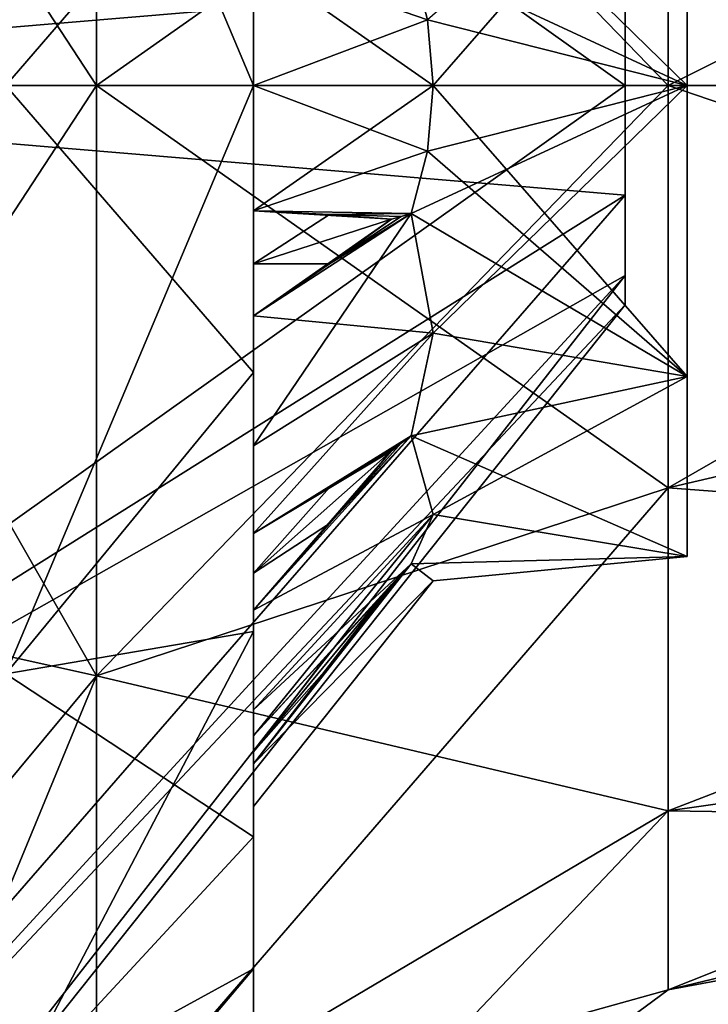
# Model space of a CAD drawing. Header units: millimetres. Extents: x -129 to 0, y -129 to 137.
# Tile 11 of 59: x -78.89 to -73.33, y -47.42 to -39.47. Entities that reach past the tile are written whole.
import ezdxf

# ---------------------------------------------------------------- set-up
doc = ezdxf.new("R2010")
doc.units = ezdxf.units.MM
doc.header["$LTSCALE"] = 65.185185
for name, color, linetype in [('393', 7, 'CONTINUOUS'), ('394', 7, 'CONTINUOUS'), ('412', 7, 'CONTINUOUS'), ('413', 7, 'CONTINUOUS'), ('414', 7, 'CONTINUOUS'), ('415', 7, 'CONTINUOUS'), ('421', 7, 'CONTINUOUS'), ('422', 7, 'CONTINUOUS'), ('423', 7, 'CONTINUOUS'), ('424', 7, 'CONTINUOUS'), ('425', 7, 'CONTINUOUS'), ('426', 7, 'CONTINUOUS'), ('431', 7, 'CONTINUOUS'), ('432', 7, 'CONTINUOUS'), ('434', 7, 'CONTINUOUS'), ('456', 7, 'CONTINUOUS'), ('459', 7, 'CONTINUOUS'), ('462', 7, 'CONTINUOUS'), ('465', 7, 'CONTINUOUS'), ('468', 7, 'CONTINUOUS'), ('471', 7, 'CONTINUOUS'), ('514', 7, 'CONTINUOUS'), ('519', 7, 'CONTINUOUS'), ('520', 7, 'CONTINUOUS'), ('605', 7, 'CONTINUOUS'), ('607', 7, 'CONTINUOUS'), ('609', 7, 'CONTINUOUS'), ('610', 7, 'CONTINUOUS'), ('611', 7, 'CONTINUOUS'), ('613', 7, 'CONTINUOUS')]:
    doc.layers.add(name, color=color, linetype=linetype)

msp = doc.modelspace()

# ---------------------------------------------------------------- linework, layer by layer
at = {"layer": '393', "color": 7, "linetype": 'CONTINUOUS'}
for points in [[(-78.2688, -40, -10.9864), (-80.9929, -35.837, -15.5365), (-78.2688, -35.2332, -9.8984), (-78.2688, -40, -10.9864)], [(-80.9929, -35.837, 15.5365), (-80.9929, -40, 16.0846), (-78.2688, -35.2332, 9.8984), (-80.9929, -35.837, 15.5365)], [(-78.2688, -35.2332, 9.8984), (-80.9929, -40, 16.0846), (-78.2688, -40, 10.9864), (-78.2688, -35.2332, 9.8984)], [(-73.6516, -36.7502, 6.7482), (-78.2688, -35.2332, 9.8984), (-78.2688, -40, 10.9864), (-73.6516, -36.7502, 6.7482)], [(-73.6516, -36.7502, -6.7482), (-73.6516, -40, -7.4899), (-78.2688, -35.2332, -9.8984), (-73.6516, -36.7502, -6.7482)], [(-73.6516, -40, -7.4899), (-78.2688, -40, -10.9864), (-78.2688, -35.2332, -9.8984), (-73.6516, -40, -7.4899)], [(-80.9929, -40, -16.0846), (-80.9929, -35.837, -15.5365), (-78.2688, -40, -10.9864), (-80.9929, -40, -16.0846)], [(-73.6516, -40, 7.4899), (-73.6516, -36.7502, 6.7482), (-78.2688, -40, 10.9864), (-73.6516, -40, 7.4899)], [(-73.6516, -40, 7.4899), (-68, -37.1785, 5.5769), (-73.6516, -36.7502, 6.7482), (-73.6516, -40, 7.4899)], [(-68, -37.1785, -5.5769), (-68, -40, -6.25), (-73.6516, -36.7502, -6.7482), (-68, -37.1785, -5.5769)], [(-73.6516, -36.7502, -6.7482), (-68, -40, -6.25), (-73.6516, -40, -7.4899), (-73.6516, -36.7502, -6.7482)], [(-68, -40, 6.25), (-68, -37.1785, 5.5769), (-73.6516, -40, 7.4899), (-68, -40, 6.25)]]:
    msp.add_3dface(points, dxfattribs=at)
at = {"layer": '394', "color": 7, "linetype": 'CONTINUOUS'}
for points in [[(-80.9929, -44.163, -15.5365), (-80.9929, -40, -16.0846), (-78.2688, -44.7668, -9.8984), (-80.9929, -44.163, -15.5365)], [(-80.9929, -40, -16.0846), (-78.2688, -40, -10.9864), (-78.2688, -44.7668, -9.8984), (-80.9929, -40, -16.0846)], [(-80.9929, -40, 16.0846), (-80.9929, -44.163, 15.5365), (-78.2688, -40, 10.9864), (-80.9929, -40, 16.0846)], [(-78.2688, -40, 10.9864), (-80.9929, -44.163, 15.5365), (-78.2688, -44.7668, 9.8984), (-78.2688, -40, 10.9864)], [(-73.6516, -40, 7.4899), (-78.2688, -40, 10.9864), (-78.2688, -44.7668, 9.8984), (-73.6516, -40, 7.4899)], [(-73.6516, -40, 7.4899), (-78.2688, -44.7668, 9.8984), (-73.6516, -43.2498, 6.7482), (-73.6516, -40, 7.4899)], [(-78.2688, -40, -10.9864), (-73.6516, -40, -7.4899), (-73.6516, -43.2498, -6.7482), (-78.2688, -40, -10.9864)], [(-78.2688, -44.7668, -9.8984), (-78.2688, -40, -10.9864), (-73.6516, -43.2498, -6.7482), (-78.2688, -44.7668, -9.8984)], [(-68, -41.9314, 5.9441), (-68, -40, 6.25), (-73.6516, -43.2498, 6.7482), (-68, -41.9314, 5.9441)], [(-68, -40, 6.25), (-73.6516, -40, 7.4899), (-73.6516, -43.2498, 6.7482), (-68, -40, 6.25)], [(-68, -40, -6.25), (-68, -41.9314, -5.9441), (-73.6516, -40, -7.4899), (-68, -40, -6.25)], [(-73.6516, -40, -7.4899), (-68, -41.9314, -5.9441), (-73.6516, -43.2498, -6.7482), (-73.6516, -40, -7.4899)], [(-68, -41.9314, -5.9441), (-68, -43.6737, -5.0564), (-73.6516, -43.2498, -6.7482), (-68, -41.9314, -5.9441)], [(-68, -43.6737, 5.0564), (-68, -41.9314, 5.9441), (-73.6516, -43.2498, 6.7482), (-68, -43.6737, 5.0564)], [(-78.2688, -44.7668, 9.8984), (-78.2688, -48.5895, 6.8499), (-73.6516, -43.2498, 6.7482), (-78.2688, -44.7668, 9.8984)], [(-73.6516, -43.2498, 6.7482), (-78.2688, -48.5895, 6.8499), (-73.6516, -45.8559, 4.6699), (-73.6516, -43.2498, 6.7482)], [(-73.6516, -45.8559, -4.6699), (-78.2688, -44.7668, -9.8984), (-73.6516, -43.2498, -6.7482), (-73.6516, -45.8559, -4.6699)], [(-68, -43.6737, -5.0564), (-73.6516, -45.8559, -4.6699), (-73.6516, -43.2498, -6.7482), (-68, -43.6737, -5.0564)], [(-68, -43.6737, 5.0564), (-73.6516, -43.2498, 6.7482), (-73.6516, -45.8559, 4.6699), (-68, -43.6737, 5.0564)], [(-68, -43.6737, -5.0564), (-68, -45.0564, -3.6737), (-73.6516, -45.8559, -4.6699), (-68, -43.6737, -5.0564)], [(-68, -45.0564, 3.6737), (-68, -43.6737, 5.0564), (-73.6516, -45.8559, 4.6699), (-68, -45.0564, 3.6737)], [(-80.9929, -44.163, 15.5365), (-80.9929, -48.0423, 13.9297), (-78.2688, -44.7668, 9.8984), (-80.9929, -44.163, 15.5365)], [(-80.9929, -48.0423, -13.9297), (-80.9929, -44.163, -15.5365), (-78.2688, -44.7668, -9.8984), (-80.9929, -48.0423, -13.9297)], [(-80.9929, -48.0423, 13.9297), (-80.9929, -51.3735, 11.3735), (-78.2688, -44.7668, 9.8984), (-80.9929, -48.0423, 13.9297)], [(-78.2688, -44.7668, 9.8984), (-80.9929, -51.3735, 11.3735), (-78.2688, -48.5895, 6.8499), (-78.2688, -44.7668, 9.8984)], [(-78.2688, -48.5895, -6.8499), (-80.9929, -48.0423, -13.9297), (-78.2688, -44.7668, -9.8984), (-78.2688, -48.5895, -6.8499)], [(-78.2688, -48.5895, -6.8499), (-78.2688, -44.7668, -9.8984), (-73.6516, -45.8559, -4.6699), (-78.2688, -48.5895, -6.8499)], [(-68, -45.0564, -3.6737), (-68, -45.9441, -1.9314), (-73.6516, -45.8559, -4.6699), (-68, -45.0564, -3.6737)], [(-68, -45.9441, 1.9314), (-68, -45.0564, 3.6737), (-73.6516, -47.3021, 1.6667), (-68, -45.9441, 1.9314)], [(-68, -45.0564, 3.6737), (-73.6516, -45.8559, 4.6699), (-73.6516, -47.3021, 1.6667), (-68, -45.0564, 3.6737)], [(-78.2688, -48.5895, 6.8499), (-78.2688, -50.7109, 2.4447), (-73.6516, -45.8559, 4.6699), (-78.2688, -48.5895, 6.8499)], [(-73.6516, -45.8559, 4.6699), (-78.2688, -50.7109, 2.4447), (-73.6516, -47.3021, 1.6667), (-73.6516, -45.8559, 4.6699)], [(-73.6516, -47.3021, -1.6667), (-78.2688, -48.5895, -6.8499), (-73.6516, -45.8559, -4.6699), (-73.6516, -47.3021, -1.6667)], [(-68, -45.9441, -1.9314), (-73.6516, -47.3021, -1.6667), (-73.6516, -45.8559, -4.6699), (-68, -45.9441, -1.9314)], [(-68, -45.9441, -1.9314), (-68, -46.25), (-73.6516, -47.3021, -1.6667), (-68, -45.9441, -1.9314)], [(-68, -46.25), (-68, -45.9441, 1.9314), (-73.6516, -47.3021, 1.6667), (-68, -46.25)], [(-68, -46.25), (-73.6516, -47.3021, 1.6667), (-73.6516, -47.3021, -1.6667), (-68, -46.25)], [(-78.2688, -50.7109, 2.4447), (-78.2688, -50.7109, -2.4447), (-73.6516, -47.3021, 1.6667), (-78.2688, -50.7109, 2.4447)], [(-78.2688, -50.7109, -2.4447), (-78.2688, -48.5895, -6.8499), (-73.6516, -47.3021, -1.6667), (-78.2688, -50.7109, -2.4447)], [(-73.6516, -47.3021, 1.6667), (-78.2688, -50.7109, -2.4447), (-73.6516, -47.3021, -1.6667), (-73.6516, -47.3021, 1.6667)]]:
    msp.add_3dface(points, dxfattribs=at)
at = {"layer": '412', "color": 7, "linetype": 'CONTINUOUS'}
for points in [[(-75.5947, -40.5304, -3.9647), (-75.7284, -41.0353, -3.8637), (-73.5, -40, -4), (-75.5947, -40.5304, -3.9647)], [(-73.5, -40, -4), (-75.7284, -41.0353, -3.8637), (-75.5501, -42, -3.4641), (-73.5, -40, -4)], [(-75.5501, -40, -4), (-75.5947, -40.5304, -3.9647), (-73.5, -40, -4), (-75.5501, -40, -4)], [(-75.5501, -40, 4), (-73.5, -42.3511, 3.2361), (-75.5947, -40.5304, 3.9647), (-75.5501, -40, 4)], [(-73.5, -42.3511, -3.2361), (-73.5, -40, -4), (-75.5501, -42, -3.4641), (-73.5, -42.3511, -3.2361)], [(-73.5, -40, 4), (-73.5, -42.3511, 3.2361), (-75.5501, -40, 4), (-73.5, -40, 4)], [(-75.5947, -40.5304, 3.9647), (-73.5, -42.3511, 3.2361), (-75.7284, -41.0353, 3.8637), (-75.5947, -40.5304, 3.9647)], [(-75.7284, -41.0353, 3.8637), (-73.5, -42.3511, 3.2361), (-75.5501, -42, 3.4641), (-75.7284, -41.0353, 3.8637)], [(-75.7284, -42.8284, -2.8284), (-73.5, -42.3511, -3.2361), (-75.5501, -42, -3.4641), (-75.7284, -42.8284, -2.8284)], [(-75.5501, -42, 3.4641), (-73.5, -42.3511, 3.2361), (-75.7284, -42.8284, 2.8284), (-75.5501, -42, 3.4641)], [(-75.5501, -43.4641, -2), (-73.5, -42.3511, -3.2361), (-75.7284, -42.8284, -2.8284), (-75.5501, -43.4641, -2)], [(-73.5, -42.3511, 3.2361), (-73.5, -43.8042, 1.236), (-75.7284, -42.8284, 2.8284), (-73.5, -42.3511, 3.2361)], [(-73.5, -43.8042, -1.236), (-73.5, -42.3511, -3.2361), (-75.5501, -43.4641, -2), (-73.5, -43.8042, -1.236)], [(-75.7284, -42.8284, 2.8284), (-73.5, -43.8042, 1.236), (-75.5501, -43.4641, 2), (-75.7284, -42.8284, 2.8284)], [(-75.7284, -43.8637, -1.0353), (-73.5, -43.8042, -1.236), (-75.5501, -43.4641, -2), (-75.7284, -43.8637, -1.0353)], [(-75.5501, -43.4641, 2), (-73.5, -43.8042, 1.236), (-75.7284, -43.8637, 1.0353), (-75.5501, -43.4641, 2)], [(-73.5, -43.8042, 1.236), (-73.5, -43.8042, -1.236), (-75.7284, -43.8637, 1.0353), (-73.5, -43.8042, 1.236)], [(-75.7284, -43.8637, 1.0353), (-73.5, -43.8042, -1.236), (-75.5501, -44, 0), (-75.7284, -43.8637, 1.0353)], [(-75.5501, -44, 0), (-73.5, -43.8042, -1.236), (-75.7284, -43.8637, -1.0353), (-75.5501, -44, 0)]]:
    msp.add_3dface(points, dxfattribs=at)
at = {"layer": '413', "color": 7, "linetype": 'CONTINUOUS'}
for points in [[(-73.5, -40, -4), (-73.5, -40, 4), (-73.5, -37.6489, 3.2361), (-73.5, -40, -4)], [(-73.5, -37.6489, -3.2361), (-73.5, -40, -4), (-73.5, -37.6489, 3.2361), (-73.5, -37.6489, -3.2361)], [(-73.5, -40, -4), (-73.5, -42.3511, -3.2361), (-73.5, -40, 4), (-73.5, -40, -4)], [(-73.5, -42.3511, -3.2361), (-73.5, -42.3511, 3.2361), (-73.5, -40, 4), (-73.5, -42.3511, -3.2361)], [(-73.5, -42.3511, -3.2361), (-73.5, -43.8042, -1.236), (-73.5, -42.3511, 3.2361), (-73.5, -42.3511, -3.2361)], [(-73.5, -43.8042, -1.236), (-73.5, -43.8042, 1.236), (-73.5, -42.3511, 3.2361), (-73.5, -43.8042, -1.236)]]:
    msp.add_3dface(points, dxfattribs=at)
at = {"layer": '414', "color": 7, "linetype": 'CONTINUOUS'}
for points in [[(-75.5501, -40, -4), (-73.5, -37.6489, -3.2361), (-75.5947, -39.4696, -3.9647), (-75.5501, -40, -4)], [(-75.5501, -40, -4), (-73.5, -40, -4), (-73.5, -37.6489, -3.2361), (-75.5501, -40, -4)], [(-73.5, -37.6489, 3.2361), (-73.5, -40, 4), (-75.5501, -38, 3.4641), (-73.5, -37.6489, 3.2361)], [(-75.5501, -38, 3.4641), (-73.5, -40, 4), (-75.7284, -38.9647, 3.8637), (-75.5501, -38, 3.4641)], [(-75.7284, -38.9647, 3.8637), (-73.5, -40, 4), (-75.5947, -39.4696, 3.9647), (-75.7284, -38.9647, 3.8637)], [(-73.5, -40, 4), (-75.5501, -40, 4), (-75.5947, -39.4696, 3.9647), (-73.5, -40, 4)]]:
    msp.add_3dface(points, dxfattribs=at)
at = {"layer": '415', "color": 7, "linetype": 'CONTINUOUS'}
for points in [[(-75.5947, -39.4696, -3.9647), (-77, -38.9869, -5.4783), (-77, -40, -5.8228), (-75.5947, -39.4696, -3.9647)], [(-75.5501, -40, -4), (-75.5947, -39.4696, -3.9647), (-77, -40, -5.8228), (-75.5501, -40, -4)], [(-75.5947, -40.5304, -3.9647), (-75.5501, -40, -4), (-77, -41.0131, -5.4783), (-75.5947, -40.5304, -3.9647)], [(-77, -41.0131, -5.4783), (-75.5501, -40, -4), (-77, -40, -5.8228), (-77, -41.0131, -5.4783)], [(-75.7284, -41.0353, -3.8637), (-75.5947, -40.5304, -3.9647), (-77, -41.0131, -5.4783), (-75.7284, -41.0353, -3.8637)], [(-76.3879, -41.0431, -4.687), (-75.7284, -41.0353, -3.8637), (-77, -41.0131, -5.4783), (-76.3879, -41.0431, -4.687)], [(-75.8075, -41.0575, -3.9467), (-75.7284, -41.0353, -3.8637), (-76.3879, -41.0431, -4.687), (-75.8075, -41.0575, -3.9467)], [(-75.8864, -41.0796, -4.0291), (-75.8075, -41.0575, -3.9467), (-76.3879, -41.0431, -4.687), (-75.8864, -41.0796, -4.0291)]]:
    msp.add_3dface(points, dxfattribs=at)
at = {"layer": '421', "color": 7, "linetype": 'CONTINUOUS'}
for points in [[(-75.7284, -38.9647, 3.8637), (-75.5947, -39.4696, 3.9647), (-77, -38.9869, 5.4783), (-75.7284, -38.9647, 3.8637)], [(-75.5947, -39.4696, 3.9647), (-75.5501, -40, 4), (-77, -38.9869, 5.4783), (-75.5947, -39.4696, 3.9647)], [(-77, -38.9869, 5.4783), (-75.5501, -40, 4), (-77, -40, 5.8228), (-77, -38.9869, 5.4783)], [(-75.5501, -40, 4), (-75.5947, -40.5304, 3.9647), (-77, -40, 5.8228), (-75.5501, -40, 4)], [(-75.5947, -40.5304, 3.9647), (-77, -41.0131, 5.4783), (-77, -40, 5.8228), (-75.5947, -40.5304, 3.9647)], [(-75.5947, -40.5304, 3.9647), (-75.7284, -41.0353, 3.8637), (-77, -41.0131, 5.4783), (-75.5947, -40.5304, 3.9647)], [(-77, -41.0131, 5.4783), (-75.7284, -41.0353, 3.8637), (-76.3908, -41.043, 4.6907), (-77, -41.0131, 5.4783)], [(-76.3908, -41.043, 4.6907), (-75.7284, -41.0353, 3.8637), (-75.8075, -41.0575, 3.9467), (-76.3908, -41.043, 4.6907)], [(-75.8864, -41.0796, 4.0291), (-76.3908, -41.043, 4.6907), (-75.8075, -41.0575, 3.9467), (-75.8864, -41.0796, 4.0291)]]:
    msp.add_3dface(points, dxfattribs=at)
at = {"layer": '422', "color": 7, "linetype": 'CONTINUOUS'}
for points in [[(-75.7284, -41.0353, 3.8637), (-75.5501, -42, 3.4641), (-77, -41.8618, 5.2509), (-75.7284, -41.0353, 3.8637)], [(-76.3879, -41.4401, 4.5806), (-75.7284, -41.0353, 3.8637), (-77, -41.8618, 5.2509), (-76.3879, -41.4401, 4.5806)], [(-75.8075, -41.0575, 3.9467), (-75.7284, -41.0353, 3.8637), (-76.3879, -41.4401, 4.5806), (-75.8075, -41.0575, 3.9467)], [(-75.8864, -41.0796, 4.0291), (-75.8075, -41.0575, 3.9467), (-76.3879, -41.4401, 4.5806), (-75.8864, -41.0796, 4.0291)], [(-77, -41.8618, 5.2509), (-75.5501, -42, 3.4641), (-77, -42.9114, 5.0427), (-77, -41.8618, 5.2509)], [(-75.5501, -42, 3.4641), (-75.7284, -42.8284, 2.8284), (-77, -43.6165, 4.2378), (-75.5501, -42, 3.4641)], [(-75.5501, -42, 3.4641), (-77, -43.6165, 4.2378), (-77, -42.9114, 5.0427), (-75.5501, -42, 3.4641)], [(-77, -43.6165, 4.2378), (-75.7284, -42.8284, 2.8284), (-76.3908, -43.2487, 3.5409), (-77, -43.6165, 4.2378)], [(-76.3908, -43.2487, 3.5409), (-75.7284, -42.8284, 2.8284), (-75.8075, -42.8892, 2.8892), (-76.3908, -43.2487, 3.5409)], [(-75.8864, -42.9495, 2.9495), (-76.3908, -43.2487, 3.5409), (-75.8075, -42.8892, 2.8892), (-75.8864, -42.9495, 2.9495)]]:
    msp.add_3dface(points, dxfattribs=at)
at = {"layer": '423', "color": 7, "linetype": 'CONTINUOUS'}
for points in [[(-75.7284, -42.8284, 2.8284), (-75.5501, -43.4641, 2), (-77, -44.2378, 3.6165), (-75.7284, -42.8284, 2.8284)], [(-76.3879, -43.5375, 3.2469), (-75.7284, -42.8284, 2.8284), (-77, -44.2378, 3.6165), (-76.3879, -43.5375, 3.2469)], [(-75.8075, -42.8892, 2.8892), (-75.7284, -42.8284, 2.8284), (-76.3879, -43.5375, 3.2469), (-75.8075, -42.8892, 2.8892)], [(-75.8864, -42.9495, 2.9495), (-75.8075, -42.8892, 2.8892), (-76.3879, -43.5375, 3.2469), (-75.8864, -42.9495, 2.9495)], [(-75.5501, -43.4641, 2), (-75.7284, -43.8637, 1.0353), (-77, -45.0427, 2.9114), (-75.5501, -43.4641, 2)], [(-77, -44.2378, 3.6165), (-75.5501, -43.4641, 2), (-77, -45.0427, 2.9114), (-77, -44.2378, 3.6165)], [(-77, -45.2509, 1.8618), (-75.7284, -43.8637, 1.0353), (-76.3885, -44.5812, 1.4405), (-77, -45.2509, 1.8618)], [(-75.7284, -43.8637, 1.0353), (-77, -45.2509, 1.8618), (-77, -45.0427, 2.9114), (-75.7284, -43.8637, 1.0353)], [(-76.3885, -44.5812, 1.4405), (-75.7284, -43.8637, 1.0353), (-75.8075, -43.9467, 1.0575), (-76.3885, -44.5812, 1.4405)], [(-75.8864, -44.0291, 1.0796), (-76.3885, -44.5812, 1.4405), (-75.8075, -43.9467, 1.0575), (-75.8864, -44.0291, 1.0796)]]:
    msp.add_3dface(points, dxfattribs=at)
at = {"layer": '424', "color": 7, "linetype": 'CONTINUOUS'}
for points in [[(-75.7284, -43.8637, 1.0353), (-75.5501, -44, 0), (-77, -45.4783, 1.0131), (-75.7284, -43.8637, 1.0353)], [(-76.3879, -44.687, 1.0431), (-75.7284, -43.8637, 1.0353), (-77, -45.4783, 1.0131), (-76.3879, -44.687, 1.0431)], [(-75.5501, -44, 0), (-75.7284, -43.8637, -1.0353), (-77, -45.4783, -1.0131), (-75.5501, -44, 0)], [(-77, -45.4783, -1.0131), (-75.7284, -43.8637, -1.0353), (-76.3908, -44.6907, -1.043), (-77, -45.4783, -1.0131)], [(-76.3908, -44.6907, -1.043), (-75.7284, -43.8637, -1.0353), (-75.8075, -43.9467, -1.0575), (-76.3908, -44.6907, -1.043)], [(-75.8075, -43.9467, 1.0575), (-75.7284, -43.8637, 1.0353), (-76.3879, -44.687, 1.0431), (-75.8075, -43.9467, 1.0575)], [(-75.8864, -44.0291, -1.0796), (-76.3908, -44.6907, -1.043), (-75.8075, -43.9467, -1.0575), (-75.8864, -44.0291, -1.0796)], [(-75.8864, -44.0291, 1.0796), (-75.8075, -43.9467, 1.0575), (-76.3879, -44.687, 1.0431), (-75.8864, -44.0291, 1.0796)], [(-75.5501, -44, 0), (-77, -45.4783, -1.0131), (-77, -45.8228, 0), (-75.5501, -44, 0)], [(-77, -45.4783, 1.0131), (-75.5501, -44, 0), (-77, -45.8228, 0), (-77, -45.4783, 1.0131)]]:
    msp.add_3dface(points, dxfattribs=at)
at = {"layer": '425', "color": 7, "linetype": 'CONTINUOUS'}
for points in [[(-75.5501, -43.4641, -2), (-75.7284, -42.8284, -2.8284), (-77, -44.2378, -3.6165), (-75.5501, -43.4641, -2)], [(-77, -44.2378, -3.6165), (-75.7284, -42.8284, -2.8284), (-76.3908, -43.5408, -3.2486), (-77, -44.2378, -3.6165)], [(-76.3908, -43.5408, -3.2486), (-75.7284, -42.8284, -2.8284), (-75.8075, -42.8892, -2.8892), (-76.3908, -43.5408, -3.2486)], [(-75.8864, -42.9495, -2.9495), (-76.3908, -43.5408, -3.2486), (-75.8075, -42.8892, -2.8892), (-75.8864, -42.9495, -2.9495)], [(-75.7284, -43.8637, -1.0353), (-75.5501, -43.4641, -2), (-77, -45.2509, -1.8618), (-75.7284, -43.8637, -1.0353)], [(-75.5501, -43.4641, -2), (-77, -44.2378, -3.6165), (-77, -45.0427, -2.9114), (-75.5501, -43.4641, -2)], [(-77, -45.2509, -1.8618), (-75.5501, -43.4641, -2), (-77, -45.0427, -2.9114), (-77, -45.2509, -1.8618)], [(-76.3879, -44.5807, -1.4401), (-75.7284, -43.8637, -1.0353), (-77, -45.2509, -1.8618), (-76.3879, -44.5807, -1.4401)], [(-75.8075, -43.9467, -1.0575), (-75.7284, -43.8637, -1.0353), (-76.3879, -44.5807, -1.4401), (-75.8075, -43.9467, -1.0575)], [(-75.8864, -44.0291, -1.0796), (-75.8075, -43.9467, -1.0575), (-76.3879, -44.5807, -1.4401), (-75.8864, -44.0291, -1.0796)]]:
    msp.add_3dface(points, dxfattribs=at)
at = {"layer": '426', "color": 7, "linetype": 'CONTINUOUS'}
for points in [[(-75.5501, -42, -3.4641), (-75.7284, -41.0353, -3.8637), (-77, -42.9114, -5.0427), (-75.5501, -42, -3.4641)], [(-77, -41.8618, -5.2509), (-75.7284, -41.0353, -3.8637), (-76.3908, -41.4421, -4.5838), (-77, -41.8618, -5.2509)], [(-75.7284, -41.0353, -3.8637), (-77, -41.8618, -5.2509), (-77, -42.9114, -5.0427), (-75.7284, -41.0353, -3.8637)], [(-75.7284, -41.0353, -3.8637), (-75.8075, -41.0575, -3.9467), (-76.3908, -41.4421, -4.5838), (-75.7284, -41.0353, -3.8637)], [(-75.8075, -41.0575, -3.9467), (-75.8864, -41.0796, -4.0291), (-76.3908, -41.4421, -4.5838), (-75.8075, -41.0575, -3.9467)], [(-75.7284, -42.8284, -2.8284), (-75.5501, -42, -3.4641), (-77, -43.6165, -4.2378), (-75.7284, -42.8284, -2.8284)], [(-77, -43.6165, -4.2378), (-75.5501, -42, -3.4641), (-77, -42.9114, -5.0427), (-77, -43.6165, -4.2378)], [(-76.3879, -43.2469, -3.5375), (-75.7284, -42.8284, -2.8284), (-77, -43.6165, -4.2378), (-76.3879, -43.2469, -3.5375)], [(-75.8075, -42.8892, -2.8892), (-75.7284, -42.8284, -2.8284), (-76.3879, -43.2469, -3.5375), (-75.8075, -42.8892, -2.8892)], [(-75.8864, -42.9495, -2.9495), (-75.8075, -42.8892, -2.8892), (-76.3879, -43.2469, -3.5375), (-75.8864, -42.9495, -2.9495)]]:
    msp.add_3dface(points, dxfattribs=at)
at = {"layer": '431', "color": 7, "linetype": 'CONTINUOUS'}
for points in [[(-77, -40, -7.5), (-77, -38.1382, -5.2509), (-77, -37.6823, -7.1329), (-77, -40, -7.5)], [(-77, -38.9869, 5.4783), (-77, -40, 5.8228), (-77, -37.6823, 7.1329), (-77, -38.9869, 5.4783)], [(-77, -37.6823, 7.1329), (-77, -40, 5.8228), (-77, -40, 7.5), (-77, -37.6823, 7.1329)], [(-77, -38.1382, -5.2509), (-77, -40, -7.5), (-77, -38.5581, -5.3814), (-77, -38.1382, -5.2509)], [(-77, -40, -7.5), (-77, -38.9869, -5.4783), (-77, -38.5581, -5.3814), (-77, -40, -7.5)], [(-77, -40, -5.8228), (-77, -38.9869, -5.4783), (-77, -40, -7.5), (-77, -40, -5.8228)], [(-77, -41.0131, -5.4783), (-77, -40, -5.8228), (-77, -42.3177, -7.1329), (-77, -41.0131, -5.4783)], [(-77, -40, -5.8228), (-77, -40, -7.5), (-77, -42.3177, -7.1329), (-77, -40, -5.8228)], [(-77, -40, 5.8228), (-77, -41.0131, 5.4783), (-77, -40, 7.5), (-77, -40, 5.8228)], [(-77, -40, 7.5), (-77, -41.0131, 5.4783), (-77, -41.4419, 5.3814), (-77, -40, 7.5)], [(-77, -40, 7.5), (-77, -41.8618, 5.2509), (-77, -42.3177, 7.1329), (-77, -40, 7.5)], [(-77, -41.8618, 5.2509), (-77, -40, 7.5), (-77, -41.4419, 5.3814), (-77, -41.8618, 5.2509)], [(-77, -41.0131, -5.4783), (-77, -42.3177, -7.1329), (-77, -41.4419, -5.3814), (-77, -41.0131, -5.4783)], [(-77, -42.3177, -7.1329), (-77, -41.8618, -5.2509), (-77, -41.4419, -5.3814), (-77, -42.3177, -7.1329)], [(-77, -41.8618, 5.2509), (-77, -42.9114, 5.0427), (-77, -42.3177, 7.1329), (-77, -41.8618, 5.2509)], [(-77, -42.9114, -5.0427), (-77, -41.8618, -5.2509), (-77, -42.3177, -7.1329), (-77, -42.9114, -5.0427)], [(-77, -42.9114, 5.0427), (-77, -43.6165, 4.2378), (-77, -42.3177, 7.1329), (-77, -42.9114, 5.0427)], [(-77, -42.3177, 7.1329), (-77, -43.6165, 4.2378), (-77, -43.9394, 3.9394), (-77, -42.3177, 7.1329)], [(-77, -42.3177, 7.1329), (-77, -44.2378, 3.6165), (-77, -44.4084, 6.0676), (-77, -42.3177, 7.1329)], [(-77, -44.2378, 3.6165), (-77, -42.3177, 7.1329), (-77, -43.9394, 3.9394), (-77, -44.2378, 3.6165)], [(-77, -44.4084, -6.0676), (-77, -42.9114, -5.0427), (-77, -42.3177, -7.1329), (-77, -44.4084, -6.0676)], [(-77, -43.6165, -4.2378), (-77, -42.9114, -5.0427), (-77, -44.4084, -6.0676), (-77, -43.6165, -4.2378)], [(-77, -43.6165, -4.2378), (-77, -44.4084, -6.0676), (-77, -43.9394, -3.9394), (-77, -43.6165, -4.2378)], [(-77, -44.4084, -6.0676), (-77, -44.2378, -3.6165), (-77, -43.9394, -3.9394), (-77, -44.4084, -6.0676)], [(-77, -44.2378, 3.6165), (-77, -45.0427, 2.9114), (-77, -44.4084, 6.0676), (-77, -44.2378, 3.6165)], [(-77, -45.0427, -2.9114), (-77, -44.2378, -3.6165), (-77, -44.4084, -6.0676), (-77, -45.0427, -2.9114)], [(-77, -44.4084, 6.0676), (-77, -45.0427, 2.9114), (-77, -45.3814, 1.4419), (-77, -44.4084, 6.0676)], [(-77, -45.4783, 1.0131), (-77, -45.8228, 0), (-77, -44.4084, 6.0676), (-77, -45.4783, 1.0131)], [(-77, -45.4783, 1.0131), (-77, -44.4084, 6.0676), (-77, -45.3814, 1.4419), (-77, -45.4783, 1.0131)], [(-77, -44.4084, 6.0676), (-77, -45.8228, 0), (-77, -46.0676, 4.4085), (-77, -44.4084, 6.0676)], [(-77, -46.0676, -4.4085), (-77, -45.0427, -2.9114), (-77, -44.4084, -6.0676), (-77, -46.0676, -4.4085)], [(-77, -45.0427, 2.9114), (-77, -45.2509, 1.8618), (-77, -45.3814, 1.4419), (-77, -45.0427, 2.9114)], [(-77, -45.2509, -1.8618), (-77, -45.0427, -2.9114), (-77, -46.0676, -4.4085), (-77, -45.2509, -1.8618)], [(-77, -45.2509, -1.8618), (-77, -46.0676, -4.4085), (-77, -45.3814, -1.4419), (-77, -45.2509, -1.8618)], [(-77, -46.0676, -4.4085), (-77, -45.4783, -1.0131), (-77, -45.3814, -1.4419), (-77, -46.0676, -4.4085)], [(-77, -45.8228, 0), (-77, -45.4783, -1.0131), (-77, -46.0676, -4.4085), (-77, -45.8228, 0)], [(-77, -46.0676, 4.4085), (-77, -45.8228, 0), (-77, -46.0676, -4.4085), (-77, -46.0676, 4.4085)], [(-77, -47.133, 2.3175), (-77, -46.0676, 4.4085), (-77, -47.133, -2.3175), (-77, -47.133, 2.3175)], [(-77, -47.133, -2.3175), (-77, -46.0676, 4.4085), (-77, -46.0676, -4.4085), (-77, -47.133, -2.3175)], [(-77, -47.5), (-77, -47.133, 2.3175), (-77, -47.133, -2.3175), (-77, -47.5)]]:
    msp.add_3dface(points, dxfattribs=at)
at = {"layer": '432', "color": 7, "linetype": 'CONTINUOUS'}
for points in [[(-79, -40, -9.5), (-77, -37.6823, -7.1329), (-79, -35.25, -8.2273), (-79, -40, -9.5)], [(-77, -37.6823, 7.1329), (-77, -40, 7.5), (-79, -35.25, 8.2273), (-77, -37.6823, 7.1329)], [(-77, -40, 7.5), (-79, -40, 9.5), (-79, -35.25, 8.2273), (-77, -40, 7.5)], [(-77, -40, -7.5), (-77, -37.6823, -7.1329), (-79, -40, -9.5), (-77, -40, -7.5)]]:
    msp.add_3dface(points, dxfattribs=at)
at = {"layer": '434', "color": 7, "linetype": 'CONTINUOUS'}
for points in [[(-77, -42.3177, -7.1329), (-77, -40, -7.5), (-79, -44.75, -8.2273), (-77, -42.3177, -7.1329)], [(-77, -40, -7.5), (-79, -40, -9.5), (-79, -44.75, -8.2273), (-77, -40, -7.5)], [(-77, -40, 7.5), (-77, -42.3177, 7.1329), (-79, -40, 9.5), (-77, -40, 7.5)], [(-79, -40, 9.5), (-77, -42.3177, 7.1329), (-79, -44.75, 8.2273), (-79, -40, 9.5)], [(-77, -42.3177, 7.1329), (-77, -44.4084, 6.0676), (-79, -44.75, 8.2273), (-77, -42.3177, 7.1329)], [(-77, -44.4084, -6.0676), (-77, -42.3177, -7.1329), (-79, -44.75, -8.2273), (-77, -44.4084, -6.0676)], [(-77, -44.4084, 6.0676), (-77, -46.0676, 4.4085), (-79, -44.75, 8.2273), (-77, -44.4084, 6.0676)], [(-77, -46.0676, -4.4085), (-77, -44.4084, -6.0676), (-79, -48.2272, -4.75), (-77, -46.0676, -4.4085)], [(-77, -44.4084, -6.0676), (-79, -44.75, -8.2273), (-79, -48.2272, -4.75), (-77, -44.4084, -6.0676)], [(-77, -46.0676, 4.4085), (-79, -48.2272, 4.75), (-79, -44.75, 8.2273), (-77, -46.0676, 4.4085)], [(-77, -46.0676, 4.4085), (-77, -47.133, 2.3175), (-79, -48.2272, 4.75), (-77, -46.0676, 4.4085)], [(-77, -47.133, -2.3175), (-77, -46.0676, -4.4085), (-79, -48.2272, -4.75), (-77, -47.133, -2.3175)], [(-77, -47.133, 2.3175), (-77, -47.5), (-79, -48.2272, 4.75), (-77, -47.133, 2.3175)], [(-77, -47.5), (-77, -47.133, -2.3175), (-79, -49.5), (-77, -47.5)], [(-77, -47.133, -2.3175), (-79, -48.2272, -4.75), (-79, -49.5), (-77, -47.133, -2.3175)]]:
    msp.add_3dface(points, dxfattribs=at)
at = {"layer": '456', "color": 7, "linetype": 'CONTINUOUS'}
for points in [[(-76.3879, -41.0431, -4.687), (-77, -41.0131, -5.4783), (-77, -41.4419, -5.3814), (-76.3879, -41.0431, -4.687)], [(-75.8864, -41.0796, -4.0291), (-76.3879, -41.0431, -4.687), (-77, -41.4419, -5.3814), (-75.8864, -41.0796, -4.0291)], [(-75.8864, -41.0796, -4.0291), (-77, -41.8618, -5.2509), (-76.3908, -41.4421, -4.5838), (-75.8864, -41.0796, -4.0291)], [(-77, -41.8618, -5.2509), (-75.8864, -41.0796, -4.0291), (-77, -41.4419, -5.3814), (-77, -41.8618, -5.2509)]]:
    msp.add_3dface(points, dxfattribs=at)
at = {"layer": '459', "color": 7, "linetype": 'CONTINUOUS'}
for points in [[(-77, -44.2378, -3.6165), (-76.3908, -43.5408, -3.2486), (-75.8864, -42.9495, -2.9495), (-77, -44.2378, -3.6165)], [(-77, -44.2378, -3.6165), (-75.8864, -42.9495, -2.9495), (-77, -43.9394, -3.9394), (-77, -44.2378, -3.6165)], [(-75.8864, -42.9495, -2.9495), (-76.3879, -43.2469, -3.5375), (-77, -43.9394, -3.9394), (-75.8864, -42.9495, -2.9495)], [(-76.3879, -43.2469, -3.5375), (-77, -43.6165, -4.2378), (-77, -43.9394, -3.9394), (-76.3879, -43.2469, -3.5375)]]:
    msp.add_3dface(points, dxfattribs=at)
at = {"layer": '462', "color": 7, "linetype": 'CONTINUOUS'}
for points in [[(-77, -45.4783, -1.0131), (-76.3908, -44.6907, -1.043), (-75.8864, -44.0291, -1.0796), (-77, -45.4783, -1.0131)], [(-77, -45.4783, -1.0131), (-75.8864, -44.0291, -1.0796), (-77, -45.3814, -1.4419), (-77, -45.4783, -1.0131)], [(-75.8864, -44.0291, -1.0796), (-76.3879, -44.5807, -1.4401), (-77, -45.3814, -1.4419), (-75.8864, -44.0291, -1.0796)], [(-76.3879, -44.5807, -1.4401), (-77, -45.2509, -1.8618), (-77, -45.3814, -1.4419), (-76.3879, -44.5807, -1.4401)]]:
    msp.add_3dface(points, dxfattribs=at)
at = {"layer": '465', "color": 7, "linetype": 'CONTINUOUS'}
for points in [[(-77, -45.2509, 1.8618), (-76.3885, -44.5812, 1.4405), (-75.8864, -44.0291, 1.0796), (-77, -45.2509, 1.8618)], [(-77, -45.2509, 1.8618), (-75.8864, -44.0291, 1.0796), (-77, -45.3814, 1.4419), (-77, -45.2509, 1.8618)], [(-75.8864, -44.0291, 1.0796), (-76.3879, -44.687, 1.0431), (-77, -45.3814, 1.4419), (-75.8864, -44.0291, 1.0796)], [(-76.3879, -44.687, 1.0431), (-77, -45.4783, 1.0131), (-77, -45.3814, 1.4419), (-76.3879, -44.687, 1.0431)]]:
    msp.add_3dface(points, dxfattribs=at)
at = {"layer": '468', "color": 7, "linetype": 'CONTINUOUS'}
for points in [[(-77, -43.6165, 4.2378), (-76.3908, -43.2487, 3.5409), (-75.8864, -42.9495, 2.9495), (-77, -43.6165, 4.2378)], [(-77, -43.6165, 4.2378), (-75.8864, -42.9495, 2.9495), (-77, -43.9394, 3.9394), (-77, -43.6165, 4.2378)], [(-75.8864, -42.9495, 2.9495), (-76.3879, -43.5375, 3.2469), (-77, -43.9394, 3.9394), (-75.8864, -42.9495, 2.9495)], [(-76.3879, -43.5375, 3.2469), (-77, -44.2378, 3.6165), (-77, -43.9394, 3.9394), (-76.3879, -43.5375, 3.2469)]]:
    msp.add_3dface(points, dxfattribs=at)
at = {"layer": '471', "color": 7, "linetype": 'CONTINUOUS'}
for points in [[(-77, -41.0131, 5.4783), (-76.3908, -41.043, 4.6907), (-75.8864, -41.0796, 4.0291), (-77, -41.0131, 5.4783)], [(-77, -41.0131, 5.4783), (-75.8864, -41.0796, 4.0291), (-77, -41.4419, 5.3814), (-77, -41.0131, 5.4783)], [(-75.8864, -41.0796, 4.0291), (-76.3879, -41.4401, 4.5806), (-77, -41.4419, 5.3814), (-75.8864, -41.0796, 4.0291)], [(-76.3879, -41.4401, 4.5806), (-77, -41.8618, 5.2509), (-77, -41.4419, 5.3814), (-76.3879, -41.4401, 4.5806)]]:
    msp.add_3dface(points, dxfattribs=at)
at = {"layer": '514', "color": 7, "linetype": 'CONTINUOUS'}
for points in [[(-74, -39.1137, 1.5351), (-74, -40, 1.7725), (-74, -39.1137, -1.5351), (-74, -39.1137, 1.5351)], [(-74, -39.1137, -1.5351), (-74, -40, 1.7725), (-74, -40, -1.7725), (-74, -39.1137, -1.5351)], [(-74, -40, 1.7725), (-74, -40.8863, 1.5351), (-74, -40, -1.7725), (-74, -40, 1.7725)], [(-74, -40, -1.7725), (-74, -40.8863, 1.5351), (-74, -40.8863, -1.5351), (-74, -40, -1.7725)], [(-74, -41.5351, 0.8863), (-74, -41.5351, -0.8863), (-74, -40.8863, -1.5351), (-74, -41.5351, 0.8863)], [(-74, -40.8863, 1.5351), (-74, -41.5351, 0.8863), (-74, -40.8863, -1.5351), (-74, -40.8863, 1.5351)], [(-74, -41.7725), (-74, -41.5351, -0.8863), (-74, -41.5351, 0.8863), (-74, -41.7725)]]:
    msp.add_3dface(points, dxfattribs=at)
at = {"layer": '519', "color": 7, "linetype": 'CONTINUOUS'}
for points in [[(-84.5712, -32.4756, -13.0326), (-74, -39.1137, -1.5351), (-84.5712, -40, -15.0487), (-84.5712, -32.4756, -13.0326)], [(-74, -39.1137, -1.5351), (-74, -40, -1.7725), (-84.5712, -40, -15.0487), (-74, -39.1137, -1.5351)]]:
    msp.add_3dface(points, dxfattribs=at)
at = {"layer": '520', "color": 7, "linetype": 'CONTINUOUS'}
for points in [[(-74, -40, -1.7725), (-74, -40.8863, -1.5351), (-84.5712, -47.5244, -13.0326), (-74, -40, -1.7725)], [(-84.5712, -40, -15.0487), (-74, -40, -1.7725), (-84.5712, -47.5244, -13.0326), (-84.5712, -40, -15.0487)]]:
    msp.add_3dface(points, dxfattribs=at)
at = {"layer": '605', "color": 7, "linetype": 'CONTINUOUS'}
for points in [[(-74, -40.8863, -1.5351), (-74, -41.5351, -0.8863), (-84.5712, -53.0326, -7.5244), (-74, -40.8863, -1.5351)], [(-84.5712, -47.5244, -13.0326), (-74, -40.8863, -1.5351), (-84.5712, -53.0326, -7.5244), (-84.5712, -47.5244, -13.0326)]]:
    msp.add_3dface(points, dxfattribs=at)
at = {"layer": '607', "color": 7, "linetype": 'CONTINUOUS'}
for points in [[(-74, -41.5351, -0.8863), (-74, -41.7725), (-84.5712, -55.0487), (-74, -41.5351, -0.8863)], [(-84.5712, -53.0326, -7.5244), (-74, -41.5351, -0.8863), (-84.5712, -55.0487), (-84.5712, -53.0326, -7.5244)]]:
    msp.add_3dface(points, dxfattribs=at)
at = {"layer": '609', "color": 7, "linetype": 'CONTINUOUS'}
for points in [[(-74, -41.7725), (-74, -41.5351, 0.8863), (-84.5712, -53.0326, 7.5244), (-74, -41.7725)], [(-84.5712, -55.0487), (-74, -41.7725), (-84.5712, -53.0326, 7.5244), (-84.5712, -55.0487)]]:
    msp.add_3dface(points, dxfattribs=at)
at = {"layer": '610', "color": 7, "linetype": 'CONTINUOUS'}
for points in [[(-74, -41.5351, 0.8863), (-74, -40.8863, 1.5351), (-84.5712, -47.5244, 13.0326), (-74, -41.5351, 0.8863)], [(-84.5712, -53.0326, 7.5244), (-74, -41.5351, 0.8863), (-84.5712, -47.5244, 13.0326), (-84.5712, -53.0326, 7.5244)]]:
    msp.add_3dface(points, dxfattribs=at)
at = {"layer": '611', "color": 7, "linetype": 'CONTINUOUS'}
for points in [[(-74, -40.8863, 1.5351), (-74, -40, 1.7725), (-84.5712, -40, 15.0487), (-74, -40.8863, 1.5351)], [(-84.5712, -47.5244, 13.0326), (-74, -40.8863, 1.5351), (-84.5712, -40, 15.0487), (-84.5712, -47.5244, 13.0326)]]:
    msp.add_3dface(points, dxfattribs=at)
at = {"layer": '613', "color": 7, "linetype": 'CONTINUOUS'}
for points in [[(-74, -40, 1.7725), (-74, -39.1137, 1.5351), (-84.5712, -32.4756, 13.0326), (-74, -40, 1.7725)], [(-74, -40, 1.7725), (-84.5712, -32.4756, 13.0326), (-84.5712, -40, 15.0487), (-74, -40, 1.7725)]]:
    msp.add_3dface(points, dxfattribs=at)

doc.saveas('drawing.dxf')
